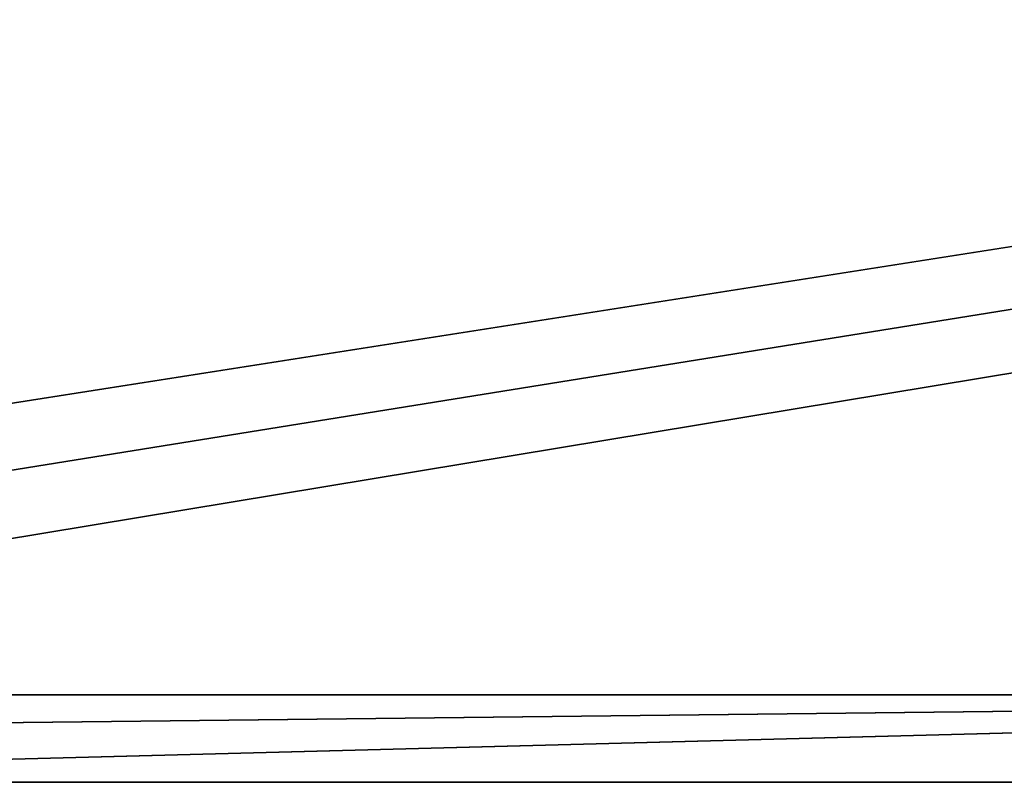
# Model space of a CAD drawing. Header units: millimetres. Extents: x -168 to 168, y -6 to 84.
# Tile 104 of 256: x -92 to -78, y 0 to 10. Entities that reach past the tile are written whole.
import ezdxf

# ---------------------------------------------------------------- set-up
doc = ezdxf.new("R2010")
doc.units = ezdxf.units.MM
doc.header["$LTSCALE"] = 65.185185
for name, color, linetype in [('260', 7, 'CONTINUOUS'), ('263', 7, 'CONTINUOUS'), ('566', 7, 'CONTINUOUS'), ('569', 7, 'CONTINUOUS')]:
    doc.layers.add(name, color=color, linetype=linetype)

msp = doc.modelspace()

# ---------------------------------------------------------------- linework, layer by layer
at = {"layer": '260', "linetype": 'Continuous'}
for points in [[(-118.413, 1, -124.991), (-124.659, 39.116, -124.659), (124.659, 39.116, -124.659), (-118.413, 1, -124.991)], [(-112.087, 1, -124.991), (-118.413, 1, -124.991), (124.659, 39.116, -124.659), (-112.087, 1, -124.991)], [(-112, 0, -125), (-112.087, 1, -124.991), (124.659, 39.116, -124.659), (-112, 0, -125)], [(125, 0, -125), (-112, 0, -125), (124.659, 39.116, -124.659), (125, 0, -125)]]:
    msp.add_3dface(points, dxfattribs=at)
at = {"layer": '263', "linetype": 'Continuous'}
for points in [[(-125, 0, 125), (112, 0, 125), (-124.659, 39.116, 124.659), (-125, 0, 125)], [(112.087, 1, 124.991), (118.413, 1, 124.991), (-124.659, 39.116, 124.659), (112.087, 1, 124.991)], [(118.413, 1, 124.991), (124.659, 39.116, 124.659), (-124.659, 39.116, 124.659), (118.413, 1, 124.991)], [(112, 0, 125), (112.087, 1, 124.991), (-124.659, 39.116, 124.659), (112, 0, 125)]]:
    msp.add_3dface(points, dxfattribs=at)
at = {"layer": '566', "linetype": 'Continuous'}
for points in [[(-58.64, 1.187, 122.913), (-117.279, 1.187, 123.306), (-110.557, 0.599, 123.352), (-58.64, 1.187, 122.913)], [(-103.836, 0, 123.402), (-58.64, 1.187, 122.913), (-110.557, 0.599, 123.352), (-103.836, 0, 123.402)], [(-51.919, 0, 123.094), (-58.64, 1.187, 122.913), (-103.836, 0, 123.402), (-51.919, 0, 123.094)]]:
    msp.add_3dface(points, dxfattribs=at)
at = {"layer": '569', "linetype": 'Continuous'}
for points in [[(-117.278, 1.187, -123.306), (-58.639, 1.187, -122.913), (-110.557, 0.599, -123.352), (-117.278, 1.187, -123.306)], [(-110.557, 0.599, -123.352), (-58.639, 1.187, -122.913), (-103.837, 0, -123.402), (-110.557, 0.599, -123.352)], [(-103.837, 0, -123.402), (-58.639, 1.187, -122.913), (-51.919, 0, -123.094), (-103.837, 0, -123.402)]]:
    msp.add_3dface(points, dxfattribs=at)

doc.saveas('drawing.dxf')
